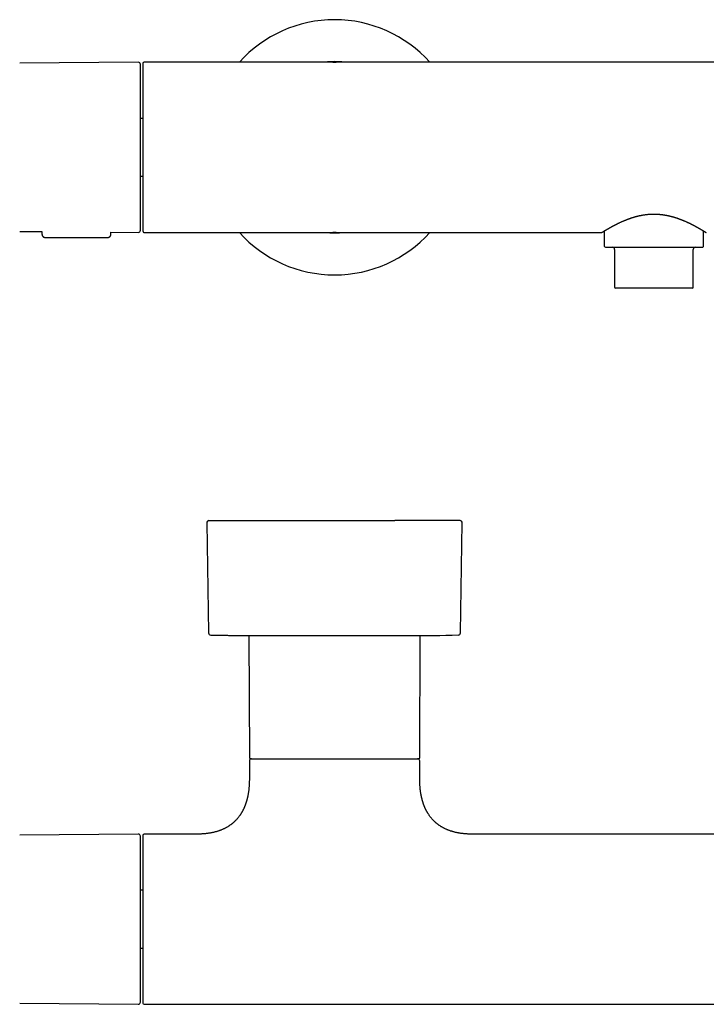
# Model space of a CAD drawing. Header units: millimetres. Extents: x 8 to 734, y 12 to 350.
# Tile 2 of 8: x 181 to 342, y 118 to 350. Entities that reach past the tile are written whole.
import ezdxf

# ---------------------------------------------------------------- set-up
doc = ezdxf.new("R2010")
doc.units = ezdxf.units.MM

msp = doc.modelspace()

# ---------------------------------------------------------------- linework, layer by layer
at = {"color": 7, "linetype": 'Continuous', "lineweight": 30}
for p, q in [((208.73, 339.56), (180.91, 339.32)), ((209.84, 339.27), (209.84, 299.87)), ((254.41, 339.57), (210.14, 339.57)), ((254.42, 339.57), (254.41, 339.57)), ((254.43, 339.57), (254.84, 339.57)), ((254.84, 339.57), (255.25, 339.57)), ((255.27, 339.57), (255.25, 339.57)), ((404.41, 339.57), (255.27, 339.57)), ((209.84, 326.36), (209.24, 326.36)), ((209.24, 312.78), (209.84, 312.78)), ((180.91, 299.81), (186.14, 299.77)), ((186.14, 299.77), (186.14, 299.16)), ((202.34, 299.16), (202.34, 299.63)), ((202.34, 299.63), (208.73, 299.57)), ((209.84, 299.87), (209.84, 299.87)), ((210.14, 299.57), (210.24, 299.57)), ((210.24, 299.57), (210.23, 299.57)), ((210.24, 299.57), (254.4, 299.57)), ((254.4, 299.57), (254.42, 299.57)), ((254.84, 299.57), (254.43, 299.57)), ((255.25, 299.57), (254.84, 299.57)), ((255.25, 299.57), (255.27, 299.57)), ((255.27, 299.57), (317.54, 299.57)), ((317.54, 299.57), (317.54, 299.57)), ((317.54, 299.57), (317.54, 299.57)), ((317.7, 299.61), (317.7, 299.62)), ((318.19, 299.92), (318.19, 296.37)), ((341.49, 296.37), (341.49, 299.92)), ((186.94, 298.37), (201.54, 298.37)), ((320.59, 295.57), (320.59, 286.67)), ((339.09, 286.67), (339.09, 295.57)), ((329.84, 286.47), (320.79, 286.47)), ((338.89, 286.47), (329.84, 286.47)), ((224.85, 231.32), (225.28, 205.45)), ((284.4, 205.45), (284.83, 231.32)), ((234.71, 204.83), (234.84, 176.17)), ((234.71, 204.83), (274.97, 204.83)), ((274.84, 176.17), (274.97, 204.83)), ((234.84, 175.37), (234.84, 171.17)), ((274.84, 171.17), (274.84, 175.37)), ((208.73, 158.17), (180.91, 157.93)), ((209.84, 157.87), (209.84, 118.47)), ((222.59, 158.17), (210.14, 158.17)), ((372.59, 158.17), (287.09, 158.17)), ((209.84, 144.96), (209.24, 144.96)), ((209.24, 131.39), (209.84, 131.39)), ((180.91, 118.42), (208.73, 118.18)), ((210.14, 118.17), (449.54, 118.17))]:
    msp.add_line(p, q, dxfattribs=at)
for centre, radius, start, end in [((254.84, 319.57), 29.99, 41.8253, 138.1747), ((208.74, 339.06), 0.5, 0, 90.5), ((210.14, 339.27), 0.3, 90, 180), ((254.84, 319.57), 20.13, 83.5764, 96.4236), ((208.74, 300.07), 0.5, 269.5, 0), ((254.84, 319.57), 29.99, 221.8253, 270), ((254.84, 319.57), 20.13, 263.5764, 270), ((254.84, 319.57), 29.99, 270, 318.1747), ((254.84, 319.57), 20.13, 270, 276.4236), ((318.49, 296.37), 0.3, 180, 270), ((341.19, 296.37), 0.3, 302.5664, 0), ((320.09, 295.57), 0.5, 0, 90), ((339.59, 295.57), 0.5, 90, 180), ((341.19, 296.37), 0.3, 270, 292.4685), ((341.18, 296.38), 0.311, 292.626, 302.3693), ((320.79, 286.67), 0.2, 180, 270), ((338.89, 286.67), 0.2, 270, 0), ((225.35, 231.33), 0.5, 90, 180.9548), ((284.33, 231.33), 0.5, 359.0452, 90), ((225.78, 205.46), 0.5, 180.956, 268.6682), ((237.39, 704.83), 500, 269.6302, 270), ((272.29, 704.83), 500, 270, 271.3319), ((283.9, 205.46), 0.5, 271.3318, 359.044), ((235.14, 176.17), 0.3, 180.25, 270), ((235.34, 175.37), 0.5, 90, 180), ((274.34, 175.37), 0.5, 0, 90), ((274.54, 176.17), 0.3, 270, 359.75), ((208.74, 157.67), 0.5, 0, 90.5), ((210.14, 157.87), 0.3, 90, 180), ((208.74, 118.68), 0.5, 269.5, 0), ((210.14, 118.47), 0.3, 180, 270)]:
    msp.add_arc(centre, radius, start, end, dxfattribs=at)
for points, knots in [([(209.24, 319.57), (209.24, 319.72), (209.24, 320.02), (209.24, 320.46), (209.24, 320.91), (209.24, 321.35), (209.24, 321.75), (209.24, 322.09), (209.24, 322.38), (209.24, 322.67), (209.24, 322.96), (209.24, 323.26), (209.24, 323.61), (209.24, 324.02), (209.24, 324.47), (209.24, 324.92), (209.24, 325.28), (209.24, 325.56), (209.24, 325.76), (209.24, 325.96), (209.24, 326.16), (209.24, 326.35), (209.24, 326.55), (209.24, 326.82), (209.24, 327.15), (209.24, 327.56), (209.24, 327.96), (209.24, 328.35), (209.24, 328.7), (209.24, 329), (209.24, 329.25), (209.24, 329.5), (209.24, 329.75), (209.24, 329.99), (209.24, 330.28), (209.24, 330.61), (209.24, 330.98), (209.24, 331.34), (209.24, 331.7), (209.24, 332.04), (209.24, 332.38), (209.24, 332.71), (209.24, 333.04), (209.24, 333.36), (209.24, 333.67), (209.24, 333.98), (209.24, 334.28), (209.24, 334.57), (209.24, 334.82), (209.24, 335.03), (209.24, 335.21), (209.24, 335.38), (209.24, 335.55), (209.24, 335.72), (209.24, 335.91), (209.24, 336.12), (209.24, 336.35), (209.24, 336.57), (209.24, 336.78), (209.24, 336.95), (209.24, 337.08), (209.24, 337.18), (209.24, 337.27), (209.24, 337.36), (209.24, 337.44), (209.24, 337.53), (209.24, 337.61), (209.24, 337.73), (209.24, 337.87), (209.24, 338.02), (209.24, 338.17), (209.24, 338.31), (209.24, 338.42), (209.24, 338.51), (209.24, 338.58), (209.24, 338.65), (209.24, 338.71), (209.24, 338.76), (209.24, 338.82), (209.24, 338.88), (209.24, 338.94), (209.24, 338.98), (209.24, 339.02), (209.24, 339.04), (209.24, 339.06), (209.24, 339.06), (209.24, 339.06)], [0, 0, 0, 0, 0.014637, 0.029252, 0.043852, 0.058445, 0.073039, 0.082598, 0.092164, 0.101737, 0.11132, 0.121178, 0.131336, 0.146553, 0.161753, 0.176944, 0.192135, 0.198958, 0.205784, 0.212613, 0.219447, 0.226285, 0.233129, 0.23998, 0.254418, 0.268831, 0.283227, 0.297613, 0.311997, 0.321417, 0.330841, 0.340271, 0.34971, 0.359159, 0.36862, 0.383368, 0.398088, 0.41279, 0.427482, 0.44217, 0.456602, 0.471045, 0.485509, 0.5, 0.514747, 0.529468, 0.54417, 0.558861, 0.57355, 0.58317, 0.592794, 0.602425, 0.612065, 0.621716, 0.63138, 0.645818, 0.660232, 0.674628, 0.689014, 0.703397, 0.710462, 0.717529, 0.724598, 0.731672, 0.73875, 0.745834, 0.752924, 0.760021, 0.77554, 0.791032, 0.806507, 0.821974, 0.837442, 0.847575, 0.857715, 0.867865, 0.878027, 0.887931, 0.897512, 0.912158, 0.926789, 0.941414, 0.95604, 0.970674, 0.985325, 1, 1, 1, 1]), ([(209.24, 300.07), (209.24, 300.07), (209.24, 300.07), (209.24, 300.09), (209.24, 300.12), (209.24, 300.15), (209.24, 300.19), (209.24, 300.23), (209.24, 300.27), (209.24, 300.32), (209.24, 300.37), (209.24, 300.42), (209.24, 300.49), (209.24, 300.58), (209.24, 300.7), (209.24, 300.82), (209.24, 300.93), (209.24, 301.02), (209.24, 301.08), (209.24, 301.15), (209.24, 301.22), (209.24, 301.29), (209.24, 301.36), (209.24, 301.47), (209.24, 301.61), (209.24, 301.78), (209.24, 301.97), (209.24, 302.16), (209.24, 302.34), (209.24, 302.5), (209.24, 302.64), (209.24, 302.79), (209.24, 302.94), (209.24, 303.09), (209.24, 303.28), (209.24, 303.5), (209.24, 303.76), (209.24, 304.03), (209.24, 304.3), (209.24, 304.58), (209.24, 304.87), (209.24, 305.17), (209.24, 305.47), (209.24, 305.78), (209.24, 306.1), (209.24, 306.43), (209.24, 306.77), (209.24, 307.11), (209.24, 307.42), (209.24, 307.69), (209.24, 307.93), (209.24, 308.17), (209.24, 308.41), (209.24, 308.65), (209.24, 308.94), (209.24, 309.27), (209.24, 309.65), (209.24, 310.03), (209.24, 310.42), (209.24, 310.74), (209.24, 311), (209.24, 311.2), (209.24, 311.39), (209.24, 311.59), (209.24, 311.79), (209.24, 311.99), (209.24, 312.19), (209.24, 312.47), (209.24, 312.83), (209.24, 313.28), (209.24, 313.73), (209.24, 314.19), (209.24, 314.59), (209.24, 314.94), (209.24, 315.25), (209.24, 315.55), (209.24, 315.85), (209.24, 316.15), (209.24, 316.49), (209.24, 316.89), (209.24, 317.33), (209.24, 317.78), (209.24, 318.22), (209.24, 318.67), (209.24, 319.12), (209.24, 319.42), (209.24, 319.57)], [0, 0, 0, 0, 0.0146354, 0.0292489, 0.0438481, 0.0584408, 0.0730348, 0.0825948, 0.0921608, 0.1017349, 0.1113194, 0.1211781, 0.1313365, 0.1465531, 0.1617526, 0.1769437, 0.1921351, 0.1989583, 0.2057841, 0.2126133, 0.2194466, 0.226285, 0.2331291, 0.2399797, 0.2544178, 0.2688312, 0.2832272, 0.2976132, 0.3119966, 0.3214166, 0.3308408, 0.3402712, 0.3497098, 0.3591589, 0.3686204, 0.3833675, 0.3980882, 0.4127903, 0.4274818, 0.4421705, 0.4566018, 0.4710455, 0.4855091, 0.5, 0.5147471, 0.5294678, 0.5441699, 0.5588614, 0.5735501, 0.58317, 0.5927944, 0.6024254, 0.6120653, 0.6217162, 0.6313803, 0.6458184, 0.6602318, 0.6746278, 0.6890138, 0.7033972, 0.7104619, 0.7175287, 0.7245984, 0.7316719, 0.73875, 0.7458337, 0.7529238, 0.7600212, 0.7755397, 0.7910319, 0.8065069, 0.8219738, 0.837442, 0.8475752, 0.8577154, 0.8678653, 0.8780273, 0.8879317, 0.8975135, 0.9121611, 0.9267935, 0.9414185, 0.9560439, 0.9706774, 0.9853269, 1, 1, 1, 1]), ([(317.71, 299.62), (317.71, 299.62), (317.72, 299.63), (317.74, 299.64), (317.76, 299.65), (317.78, 299.66), (317.81, 299.68), (317.83, 299.7), (317.86, 299.71), (317.89, 299.73), (317.92, 299.75), (317.95, 299.77), (317.98, 299.79), (318.02, 299.81), (318.05, 299.83), (318.09, 299.85), (318.12, 299.87), (318.15, 299.89), (318.17, 299.91), (318.2, 299.92), (318.22, 299.93), (318.23, 299.94), (318.26, 299.96), (318.29, 299.98), (318.33, 300), (318.37, 300.03), (318.42, 300.06), (318.47, 300.09), (318.53, 300.12), (318.6, 300.16), (318.67, 300.2), (318.75, 300.25), (318.82, 300.29), (318.88, 300.33), (318.93, 300.36), (318.97, 300.38), (319.01, 300.41), (319.05, 300.43), (319.09, 300.45), (319.12, 300.47), (319.15, 300.49), (319.18, 300.5), (319.2, 300.52), (319.22, 300.52), (319.23, 300.53), (319.24, 300.54), (319.25, 300.54), (319.26, 300.55), (319.28, 300.56), (319.3, 300.57), (319.33, 300.59), (319.37, 300.61), (319.41, 300.63), (319.45, 300.66), (319.5, 300.68), (319.55, 300.71), (319.6, 300.74), (319.65, 300.77), (319.71, 300.8), (319.77, 300.83), (319.82, 300.86), (319.89, 300.9), (319.98, 300.95), (320.07, 301), (320.17, 301.05), (320.26, 301.1), (320.34, 301.15), (320.43, 301.19), (320.51, 301.23), (320.6, 301.28), (320.69, 301.32), (320.76, 301.36), (320.82, 301.39), (320.86, 301.42), (320.91, 301.44), (320.95, 301.46), (320.98, 301.48), (321.02, 301.49), (321.04, 301.51), (321.06, 301.52), (321.08, 301.52), (321.09, 301.53), (321.1, 301.54), (321.12, 301.54), (321.14, 301.56), (321.18, 301.57), (321.22, 301.6), (321.27, 301.62), (321.33, 301.65), (321.41, 301.69), (321.5, 301.73), (321.66, 301.81), (321.85, 301.9), (322.08, 302), (322.3, 302.1), (322.52, 302.2), (322.73, 302.29), (322.89, 302.36), (323, 302.4), (323.05, 302.42), (323.09, 302.44), (323.13, 302.46), (323.17, 302.47), (323.19, 302.48), (323.21, 302.49), (323.23, 302.5), (323.25, 302.5), (323.27, 302.51), (323.3, 302.52), (323.33, 302.54), (323.37, 302.55), (323.44, 302.58), (323.53, 302.61), (323.64, 302.66), (323.77, 302.71), (323.9, 302.75), (324.03, 302.8), (324.16, 302.85), (324.3, 302.89), (324.44, 302.94), (324.6, 303), (324.76, 303.05), (324.92, 303.1), (325.1, 303.15), (325.27, 303.2), (325.45, 303.26), (325.64, 303.31), (325.85, 303.36), (326.05, 303.41), (326.26, 303.46), (326.48, 303.51), (326.71, 303.56), (326.94, 303.6), (327.18, 303.65), (327.43, 303.69), (327.69, 303.73), (327.95, 303.76), (328.21, 303.79), (328.47, 303.82), (328.73, 303.84), (329, 303.86), (329.27, 303.87), (329.55, 303.88), (329.74, 303.88), (329.84, 303.88)], [0, 0, 0, 0, 0.012815, 0.025151, 0.037008, 0.048385, 0.059281, 0.069698, 0.07908, 0.088035, 0.096563, 0.104665, 0.11234, 0.120968, 0.128985, 0.13639, 0.143184, 0.149366, 0.153794, 0.157844, 0.161518, 0.164813, 0.168025, 0.174186, 0.180892, 0.188144, 0.19594, 0.204282, 0.213169, 0.222602, 0.232579, 0.243101, 0.254167, 0.260455, 0.266328, 0.271764, 0.276763, 0.281325, 0.285449, 0.289137, 0.292943, 0.296134, 0.298712, 0.300677, 0.301597, 0.302385, 0.303423, 0.304745, 0.306344, 0.309144, 0.312436, 0.316219, 0.320494, 0.325259, 0.330515, 0.335411, 0.340667, 0.346284, 0.352024, 0.357637, 0.363123, 0.368483, 0.37798, 0.387052, 0.395698, 0.40371, 0.41132, 0.418527, 0.425681, 0.433037, 0.440595, 0.448356, 0.451835, 0.455354, 0.458911, 0.462405, 0.465458, 0.468032, 0.47013, 0.471633, 0.472736, 0.473526, 0.474545, 0.475885, 0.477547, 0.480381, 0.483833, 0.487901, 0.492419, 0.496987, 0.506061, 0.515268, 0.532039, 0.549234, 0.56466, 0.579744, 0.594484, 0.608878, 0.612435, 0.615769, 0.618723, 0.621296, 0.623488, 0.625272, 0.626688, 0.627738, 0.62855, 0.630018, 0.631898, 0.634189, 0.636883, 0.639778, 0.646673, 0.654166, 0.662258, 0.670947, 0.678579, 0.686618, 0.695065, 0.703918, 0.713178, 0.722883, 0.733079, 0.742855, 0.753042, 0.763639, 0.774648, 0.786066, 0.797893, 0.809565, 0.821609, 0.834026, 0.846815, 0.859975, 0.873507, 0.887412, 0.901689, 0.914827, 0.928267, 0.94201, 0.956056, 0.970404, 0.985053, 1, 1, 1, 1]), ([(329.84, 303.88), (329.92, 303.88), (330.07, 303.88), (330.3, 303.87), (330.52, 303.86), (330.74, 303.85), (330.94, 303.84), (331.14, 303.82), (331.34, 303.81), (331.53, 303.78), (331.72, 303.76), (331.91, 303.74), (332.08, 303.71), (332.24, 303.69), (332.39, 303.66), (332.54, 303.64), (332.67, 303.62), (332.8, 303.59), (332.92, 303.57), (333.03, 303.55), (333.12, 303.53), (333.21, 303.51), (333.29, 303.49), (333.36, 303.47), (333.43, 303.46), (333.5, 303.44), (333.57, 303.42), (333.64, 303.41), (333.72, 303.39), (333.81, 303.37), (333.89, 303.34), (334, 303.32), (334.13, 303.28), (334.27, 303.24), (334.43, 303.2), (334.59, 303.15), (334.75, 303.1), (334.91, 303.05), (335.05, 303.01), (335.19, 302.96), (335.33, 302.91), (335.46, 302.87), (335.6, 302.82), (335.74, 302.77), (335.86, 302.72), (335.98, 302.68), (336.08, 302.64), (336.15, 302.62), (336.2, 302.59), (336.25, 302.57), (336.3, 302.56), (336.34, 302.54), (336.37, 302.53), (336.39, 302.52), (336.41, 302.51), (336.42, 302.51), (336.44, 302.5), (336.46, 302.49), (336.48, 302.48), (336.51, 302.47), (336.55, 302.46), (336.6, 302.44), (336.65, 302.42), (336.75, 302.37), (336.9, 302.31), (337.1, 302.23), (337.31, 302.13), (337.53, 302.03), (337.75, 301.93), (337.96, 301.84), (338.15, 301.75), (338.29, 301.68), (338.39, 301.63), (338.44, 301.6), (338.49, 301.58), (338.53, 301.56), (338.57, 301.54), (338.59, 301.53), (338.62, 301.52), (338.63, 301.51), (338.65, 301.5), (338.66, 301.5), (338.67, 301.49), (338.69, 301.48), (338.71, 301.47), (338.74, 301.46), (338.77, 301.44), (338.8, 301.42), (338.87, 301.39), (338.98, 301.33), (339.1, 301.27), (339.19, 301.22), (339.25, 301.19), (339.31, 301.16), (339.38, 301.12), (339.45, 301.09), (339.52, 301.05), (339.59, 301.01), (339.67, 300.96), (339.74, 300.93), (339.81, 300.89), (339.86, 300.86), (339.92, 300.83), (339.98, 300.8), (340.03, 300.77), (340.09, 300.73), (340.14, 300.7), (340.19, 300.68), (340.23, 300.65), (340.27, 300.64), (340.3, 300.62), (340.33, 300.6), (340.35, 300.58), (340.38, 300.57), (340.4, 300.56), (340.42, 300.55), (340.43, 300.54), (340.44, 300.53), (340.45, 300.53), (340.46, 300.52), (340.47, 300.52), (340.49, 300.51), (340.5, 300.5), (340.53, 300.49), (340.55, 300.47), (340.58, 300.45), (340.62, 300.43), (340.65, 300.42), (340.7, 300.39), (340.77, 300.35), (340.85, 300.3), (340.92, 300.26), (340.99, 300.21), (341.06, 300.18), (341.12, 300.14), (341.18, 300.1), (341.24, 300.07), (341.29, 300.03), (341.35, 300), (341.41, 299.96), (341.46, 299.94), (341.5, 299.91), (341.54, 299.88), (341.58, 299.86), (341.62, 299.83), (341.66, 299.81), (341.7, 299.79), (341.74, 299.76), (341.78, 299.74), (341.81, 299.72), (341.85, 299.7), (341.88, 299.68), (341.91, 299.66), (341.93, 299.64), (341.95, 299.63), (341.96, 299.63), (341.96, 299.62)], [0, 0, 0, 0, 0.012354, 0.024329, 0.035923, 0.047137, 0.057969, 0.068419, 0.078487, 0.089122, 0.099296, 0.109008, 0.118259, 0.127049, 0.135359, 0.14321, 0.150601, 0.157531, 0.164001, 0.170011, 0.175255, 0.180089, 0.184513, 0.188526, 0.192129, 0.196132, 0.20002, 0.204196, 0.20866, 0.213413, 0.218454, 0.223785, 0.231732, 0.240246, 0.249328, 0.258977, 0.269194, 0.277621, 0.286397, 0.295112, 0.303449, 0.311409, 0.320531, 0.3291, 0.337115, 0.344576, 0.351484, 0.355117, 0.358576, 0.361861, 0.364907, 0.367494, 0.369601, 0.371229, 0.372034, 0.372801, 0.37385, 0.375191, 0.376823, 0.378746, 0.381387, 0.384432, 0.387882, 0.391549, 0.404767, 0.418177, 0.433648, 0.449365, 0.465204, 0.481061, 0.49503, 0.509013, 0.513411, 0.517731, 0.521613, 0.525011, 0.527927, 0.529967, 0.531678, 0.533061, 0.534115, 0.534923, 0.535969, 0.537333, 0.539201, 0.541454, 0.544014, 0.546622, 0.549259, 0.561371, 0.574044, 0.579271, 0.584587, 0.590063, 0.595934, 0.602222, 0.608801, 0.615782, 0.623164, 0.630947, 0.636109, 0.641433, 0.64692, 0.652569, 0.658381, 0.664286, 0.669895, 0.675148, 0.679025, 0.682683, 0.686121, 0.689339, 0.692337, 0.695115, 0.697638, 0.699713, 0.701165, 0.702233, 0.702998, 0.703906, 0.705023, 0.706803, 0.708943, 0.711443, 0.714521, 0.718012, 0.72191, 0.72592, 0.729878, 0.74045, 0.75063, 0.760415, 0.769807, 0.778806, 0.787474, 0.795961, 0.804922, 0.814357, 0.824266, 0.834649, 0.842338, 0.850269, 0.858441, 0.866853, 0.875573, 0.884566, 0.893987, 0.903837, 0.914115, 0.925045, 0.936421, 0.948243, 0.960513, 0.97323, 0.986393, 1, 1, 1, 1]), ([(186.14, 299.16), (186.14, 299.14), (186.14, 299.11), (186.15, 299.07), (186.15, 299.03), (186.16, 299.01), (186.17, 298.98), (186.18, 298.94), (186.19, 298.9), (186.2, 298.86), (186.22, 298.82), (186.25, 298.77), (186.28, 298.72), (186.31, 298.68), (186.34, 298.64), (186.37, 298.61), (186.41, 298.57), (186.44, 298.55), (186.48, 298.52), (186.52, 298.48), (186.58, 298.45), (186.64, 298.43), (186.71, 298.4), (186.78, 298.38), (186.86, 298.37), (186.92, 298.37), (186.94, 298.37)], [0, 0, 0, 0, 0.0391868, 0.0755072, 0.1029741, 0.1251851, 0.1448713, 0.176851, 0.2072738, 0.2417322, 0.2828958, 0.3288672, 0.3745183, 0.4194715, 0.4563104, 0.4925106, 0.5280118, 0.5631037, 0.6021123, 0.6462412, 0.6952795, 0.7489263, 0.8067801, 0.8683325, 0.9329726, 1, 1, 1, 1]), ([(201.54, 298.37), (201.56, 298.37), (201.62, 298.37), (201.7, 298.38), (201.77, 298.4), (201.84, 298.43), (201.9, 298.45), (201.95, 298.48), (202, 298.52), (202.04, 298.55), (202.07, 298.57), (202.11, 298.61), (202.14, 298.64), (202.17, 298.68), (202.2, 298.72), (202.23, 298.77), (202.25, 298.82), (202.28, 298.86), (202.29, 298.9), (202.3, 298.94), (202.31, 298.97), (202.32, 299), (202.32, 299.03), (202.33, 299.06), (202.33, 299.09), (202.33, 299.12), (202.33, 299.15), (202.33, 299.16)], [0, 0, 0, 0, 0.067027, 0.131667, 0.193219, 0.251072, 0.304719, 0.353757, 0.397885, 0.436894, 0.471985, 0.507486, 0.543686, 0.580525, 0.625478, 0.671129, 0.7171, 0.758263, 0.792722, 0.818986, 0.844569, 0.876314, 0.893697, 0.913643, 0.938999, 0.969694, 1, 1, 1, 1]), ([(209.84, 299.87), (209.84, 299.86), (209.84, 299.84), (209.85, 299.81), (209.85, 299.78), (209.86, 299.75), (209.88, 299.72), (209.89, 299.7), (209.91, 299.68), (209.92, 299.67), (209.92, 299.66), (209.93, 299.65), (209.95, 299.63), (209.98, 299.61), (210.02, 299.59), (210.05, 299.58), (210.08, 299.57), (210.11, 299.57), (210.12, 299.57), (210.13, 299.57), (210.14, 299.57), (210.14, 299.57)], [0, 0, 0, 0, 0.052851, 0.107494, 0.164474, 0.224273, 0.287315, 0.353965, 0.38172, 0.41012, 0.439183, 0.468922, 0.499221, 0.594488, 0.709612, 0.782854, 0.862396, 0.937616, 0.958129, 0.978978, 1, 1, 1, 1]), ([(317.54, 299.57), (317.55, 299.57), (317.56, 299.57), (317.58, 299.57), (317.59, 299.57), (317.59, 299.57), (317.6, 299.58), (317.62, 299.58), (317.63, 299.58), (317.65, 299.59), (317.67, 299.6), (317.69, 299.61), (317.71, 299.62), (317.71, 299.62)], [0, 0, 0, 0, 0.059417, 0.099452, 0.110094, 0.122887, 0.15778, 0.227194, 0.324484, 0.450195, 0.604458, 0.78747, 1, 1, 1, 1]), ([(317.54, 299.57), (317.55, 299.57), (317.58, 299.57), (317.61, 299.58), (317.65, 299.59), (317.66, 299.59), (317.67, 299.6)], [0, 0, 0, 0, 0.292912, 0.5709905, 0.8333416, 1, 1, 1, 1]), ([(341.96, 299.63), (341.97, 299.62), (341.98, 299.61), (342.01, 299.6), (342.03, 299.59), (342.05, 299.58), (342.08, 299.58), (342.1, 299.57), (342.12, 299.57), (342.13, 299.57), (342.13, 299.57)], [0, 0, 0, 0, 0.183925, 0.350227, 0.500314, 0.634215, 0.751809, 0.875752, 0.974162, 1, 1, 1, 1]), ([(341.97, 299.62), (341.98, 299.62), (341.98, 299.61), (341.98, 299.61), (341.98, 299.61)], [0, 0, 0, 0, 0.400487, 1, 1, 1, 1]), ([(318.49, 296.07), (318.49, 296.07), (318.49, 296.07), (318.51, 296.07), (318.53, 296.07), (318.55, 296.07), (318.58, 296.07), (318.6, 296.07), (318.63, 296.07), (318.65, 296.07), (318.68, 296.07), (318.72, 296.07), (318.78, 296.07), (318.86, 296.07), (318.95, 296.07), (319.05, 296.07), (319.16, 296.07), (319.28, 296.07), (319.41, 296.07), (319.55, 296.07), (319.69, 296.07), (319.85, 296.07), (320.02, 296.07), (320.19, 296.07), (320.37, 296.07), (320.56, 296.07), (320.76, 296.07), (320.96, 296.07), (321.17, 296.07), (321.36, 296.07), (321.53, 296.07), (321.67, 296.07), (321.82, 296.07), (321.97, 296.07), (322.14, 296.07), (322.35, 296.07), (322.6, 296.07), (322.85, 296.07), (323.1, 296.07), (323.36, 296.07), (323.63, 296.07), (323.9, 296.07), (324.19, 296.07), (324.49, 296.07), (324.82, 296.07), (325.09, 296.07), (325.31, 296.07), (325.47, 296.07), (325.63, 296.07), (325.79, 296.07), (325.99, 296.07), (326.23, 296.07), (326.51, 296.07), (326.78, 296.07), (327.06, 296.07), (327.34, 296.07), (327.63, 296.07), (327.91, 296.07), (328.22, 296.07), (328.54, 296.07), (328.87, 296.07), (329.21, 296.07), (329.55, 296.07), (329.89, 296.07), (330.23, 296.07), (330.55, 296.07), (330.86, 296.07), (331.15, 296.07), (331.45, 296.07), (331.74, 296.07), (332.03, 296.07), (332.32, 296.07), (332.61, 296.07), (332.91, 296.07), (333.21, 296.07), (333.52, 296.07), (333.82, 296.07), (334.08, 296.07), (334.28, 296.07), (334.44, 296.07), (334.59, 296.07), (334.75, 296.07), (334.9, 296.07), (335.09, 296.07), (335.33, 296.07), (335.6, 296.07), (335.87, 296.07), (336.13, 296.07), (336.39, 296.07), (336.64, 296.07), (336.89, 296.07), (337.12, 296.07), (337.33, 296.07), (337.52, 296.07), (337.7, 296.07), (337.88, 296.07), (338.06, 296.07), (338.23, 296.07), (338.4, 296.07), (338.58, 296.07), (338.77, 296.07), (338.98, 296.07), (339.17, 296.07), (339.36, 296.07), (339.54, 296.07), (339.71, 296.07), (339.87, 296.07), (340.03, 296.07), (340.17, 296.07), (340.31, 296.07), (340.43, 296.07), (340.55, 296.07), (340.66, 296.07), (340.76, 296.07), (340.84, 296.07), (340.92, 296.07), (340.98, 296.07), (341.03, 296.07), (341.07, 296.07), (341.09, 296.07), (341.11, 296.07), (341.13, 296.07), (341.15, 296.07), (341.16, 296.07), (341.18, 296.07), (341.19, 296.07), (341.19, 296.07), (341.19, 296.07)], [0, 0, 0, 0, 0.008891, 0.017764, 0.026627, 0.035487, 0.040129, 0.044773, 0.04942, 0.054071, 0.058727, 0.063388, 0.072786, 0.082164, 0.091531, 0.100895, 0.110264, 0.119647, 0.129051, 0.138586, 0.148101, 0.157604, 0.167104, 0.176609, 0.186129, 0.195671, 0.204947, 0.214205, 0.223451, 0.232694, 0.238505, 0.244321, 0.250142, 0.255971, 0.261809, 0.270824, 0.279821, 0.288808, 0.297791, 0.30678, 0.315779, 0.324798, 0.333631, 0.343938, 0.354232, 0.364524, 0.369378, 0.374236, 0.379098, 0.383966, 0.38884, 0.396985, 0.405116, 0.413237, 0.421353, 0.42947, 0.437594, 0.445729, 0.453881, 0.463392, 0.472884, 0.482364, 0.491841, 0.501324, 0.51082, 0.520339, 0.528663, 0.536971, 0.545268, 0.553561, 0.561855, 0.570155, 0.578467, 0.586798, 0.595919, 0.605023, 0.614116, 0.623206, 0.627969, 0.632734, 0.637503, 0.642276, 0.647054, 0.651839, 0.660638, 0.669421, 0.678195, 0.686966, 0.695742, 0.704528, 0.713331, 0.722318, 0.72939, 0.736454, 0.743514, 0.750573, 0.757635, 0.764702, 0.771779, 0.77887, 0.788335, 0.797781, 0.807216, 0.816647, 0.826084, 0.835535, 0.845008, 0.854543, 0.864057, 0.87356, 0.88306, 0.892566, 0.902085, 0.911627, 0.920837, 0.930028, 0.939208, 0.948384, 0.953193, 0.958003, 0.962817, 0.967636, 0.97246, 0.977291, 0.986363, 0.995417, 1, 1, 1, 1]), ([(225.35, 231.83), (225.35, 231.83), (225.35, 231.83), (225.36, 231.83), (225.38, 231.83), (225.41, 231.83), (225.44, 231.83), (225.47, 231.83), (225.49, 231.83), (225.51, 231.83), (225.53, 231.83), (225.55, 231.83), (225.59, 231.83), (225.65, 231.83), (225.74, 231.83), (225.84, 231.83), (225.96, 231.83), (226.09, 231.83), (226.21, 231.83), (226.33, 231.83), (226.43, 231.83), (226.54, 231.83), (226.66, 231.83), (226.78, 231.83), (226.9, 231.83), (227.04, 231.83), (227.21, 231.83), (227.4, 231.83), (227.6, 231.83), (227.8, 231.83), (228.02, 231.83), (228.24, 231.83), (228.47, 231.83), (228.71, 231.83), (228.96, 231.83), (229.23, 231.83), (229.52, 231.83), (229.81, 231.83), (230.11, 231.83), (230.42, 231.83), (230.71, 231.83), (230.97, 231.83), (231.19, 231.83), (231.42, 231.83), (231.65, 231.83), (231.89, 231.83), (232.14, 231.83), (232.44, 231.83), (232.77, 231.83), (233.15, 231.83), (233.54, 231.83), (233.93, 231.83), (234.29, 231.83), (234.63, 231.83), (234.93, 231.83), (235.18, 231.83), (235.36, 231.83), (235.48, 231.83), (235.61, 231.83), (235.73, 231.83), (235.85, 231.83), (236.08, 231.83), (236.41, 231.83), (236.85, 231.83), (237.29, 231.83), (237.74, 231.83), (238.2, 231.83), (238.61, 231.83), (238.97, 231.83), (239.29, 231.83), (239.61, 231.83), (239.93, 231.83), (240.26, 231.83), (240.58, 231.83), (240.97, 231.83), (241.42, 231.83), (241.93, 231.83), (242.44, 231.83), (242.96, 231.83), (243.48, 231.83), (243.99, 231.83), (244.5, 231.83), (245.01, 231.83), (245.51, 231.83), (246.02, 231.83), (246.55, 231.83), (247.08, 231.83), (247.63, 231.83), (248.19, 231.83), (248.74, 231.83), (249.3, 231.83), (249.79, 231.83), (250.23, 231.83), (250.61, 231.83), (250.99, 231.83), (251.37, 231.83), (251.75, 231.83), (252.13, 231.83), (252.57, 231.83), (253.07, 231.83), (253.62, 231.83), (254.18, 231.83), (254.73, 231.83), (255.29, 231.83), (255.82, 231.83), (256.33, 231.83), (256.82, 231.83), (257.21, 231.83), (257.5, 231.83), (257.69, 231.83), (257.88, 231.83), (258.08, 231.83), (258.27, 231.83), (258.59, 231.83), (259.05, 231.83), (259.64, 231.83), (260.23, 231.83), (260.82, 231.83), (261.4, 231.83), (261.92, 231.83), (262.37, 231.83), (262.76, 231.83), (263.15, 231.83), (263.53, 231.83), (263.91, 231.83), (264.29, 231.83), (264.69, 231.83), (265.15, 231.83), (265.64, 231.83), (266.14, 231.83), (266.63, 231.83), (267.11, 231.83), (267.58, 231.83), (268.05, 231.83), (268.52, 231.83), (268.82, 231.83), (268.98, 231.83)], [0, 0, 0, 0, 0.007376, 0.016468, 0.024471, 0.032478, 0.040491, 0.043642, 0.046793, 0.049947, 0.053102, 0.056259, 0.059417, 0.06923, 0.079027, 0.088813, 0.098592, 0.108369, 0.118147, 0.124735, 0.131326, 0.137923, 0.144525, 0.151135, 0.157482, 0.163711, 0.172423, 0.181127, 0.189827, 0.198524, 0.207221, 0.215767, 0.224319, 0.23288, 0.241453, 0.250706, 0.259948, 0.26918, 0.278406, 0.28763, 0.296855, 0.303071, 0.309289, 0.315512, 0.321739, 0.327973, 0.334474, 0.341079, 0.350315, 0.359541, 0.368762, 0.37798, 0.387199, 0.393962, 0.400728, 0.4075, 0.410162, 0.412825, 0.415489, 0.418154, 0.420821, 0.423489, 0.432618, 0.441733, 0.450837, 0.459934, 0.469027, 0.478119, 0.484244, 0.49037, 0.4965, 0.502633, 0.508772, 0.514917, 0.521069, 0.530393, 0.539703, 0.549001, 0.558291, 0.567577, 0.576862, 0.585619, 0.594381, 0.603151, 0.611932, 0.620726, 0.630051, 0.63936, 0.648659, 0.657949, 0.667235, 0.67652, 0.682774, 0.689031, 0.695291, 0.701555, 0.707825, 0.714101, 0.720385, 0.729513, 0.738629, 0.747733, 0.75683, 0.765923, 0.775015, 0.783018, 0.791025, 0.799038, 0.802189, 0.80534, 0.808494, 0.811649, 0.814806, 0.817965, 0.827777, 0.837574, 0.84736, 0.857139, 0.866916, 0.876694, 0.883282, 0.889874, 0.89647, 0.903072, 0.909682, 0.91603, 0.922259, 0.930972, 0.939676, 0.948376, 0.957073, 0.96577, 0.974316, 0.982868, 0.991428, 1, 1, 1, 1]), ([(284.33, 231.83), (284.33, 231.83), (284.33, 231.83), (284.32, 231.83), (284.3, 231.83), (284.28, 231.83), (284.24, 231.83), (284.2, 231.83), (284.16, 231.83), (284.11, 231.83), (284.06, 231.83), (283.99, 231.83), (283.93, 231.83), (283.85, 231.83), (283.77, 231.83), (283.67, 231.83), (283.55, 231.83), (283.42, 231.83), (283.29, 231.83), (283.14, 231.83), (282.97, 231.83), (282.8, 231.83), (282.61, 231.83), (282.42, 231.83), (282.21, 231.83), (282, 231.83), (281.78, 231.83), (281.56, 231.83), (281.33, 231.83), (281.09, 231.83), (280.86, 231.83), (280.64, 231.83), (280.43, 231.83), (280.22, 231.83), (280.01, 231.83), (279.79, 231.83), (279.56, 231.83), (279.33, 231.83), (279.08, 231.83), (278.8, 231.83), (278.49, 231.83), (278.17, 231.83), (277.85, 231.83), (277.57, 231.83), (277.35, 231.83), (277.19, 231.83), (277.02, 231.83), (276.86, 231.83), (276.69, 231.83), (276.52, 231.83), (276.35, 231.83), (276.11, 231.83), (275.81, 231.83), (275.44, 231.83), (275.09, 231.83), (274.76, 231.83), (274.46, 231.83), (274.16, 231.83), (273.85, 231.83), (273.55, 231.83), (273.24, 231.83), (272.9, 231.83), (272.52, 231.83), (272.09, 231.83), (271.66, 231.83), (271.22, 231.83), (270.78, 231.83), (270.33, 231.83), (269.89, 231.83), (269.44, 231.83), (269.13, 231.83), (268.98, 231.83)], [0, 0, 0, 0, 0.007341, 0.02393, 0.040534, 0.057156, 0.073802, 0.087333, 0.100847, 0.114346, 0.127833, 0.141311, 0.154782, 0.16825, 0.181717, 0.198651, 0.215593, 0.23255, 0.249526, 0.266529, 0.284567, 0.302575, 0.32056, 0.338529, 0.356488, 0.374444, 0.391377, 0.408319, 0.425276, 0.442253, 0.459255, 0.472503, 0.485735, 0.498952, 0.512158, 0.525355, 0.538546, 0.551734, 0.564922, 0.581503, 0.598092, 0.614696, 0.631318, 0.647964, 0.65594, 0.663911, 0.671876, 0.679835, 0.687791, 0.695743, 0.703691, 0.711637, 0.728279, 0.744917, 0.761556, 0.774295, 0.78704, 0.799794, 0.812559, 0.825338, 0.837613, 0.849662, 0.866513, 0.883348, 0.900173, 0.916992, 0.933812, 0.950337, 0.966874, 0.983426, 1, 1, 1, 1]), ([(225.78, 204.96), (225.96, 204.96), (226.46, 204.95), (227.29, 204.93), (228.26, 204.91), (229.21, 204.89), (230.14, 204.88), (231.05, 204.87), (231.94, 204.86), (232.79, 204.85), (233.54, 204.84), (234, 204.84), (234.19, 204.84)], [0, 0, 0, 0, 0.063262, 0.180237, 0.29549, 0.408766, 0.519759, 0.628088, 0.733282, 0.834747, 0.93173, 1, 1, 1, 1]), ([(235.14, 175.87), (235.14, 175.87), (235.14, 175.87), (235.14, 175.87), (235.15, 175.87), (235.16, 175.87), (235.17, 175.87), (235.18, 175.87), (235.21, 175.87), (235.25, 175.87), (235.3, 175.87), (235.36, 175.87), (235.42, 175.87), (235.46, 175.87), (235.5, 175.87), (235.51, 175.87), (235.53, 175.87), (235.55, 175.87), (235.56, 175.87), (235.58, 175.87), (235.62, 175.87), (235.7, 175.87), (235.82, 175.87), (235.94, 175.87), (236.05, 175.87), (236.15, 175.87), (236.21, 175.87), (236.28, 175.87), (236.35, 175.87), (236.42, 175.87), (236.49, 175.87), (236.6, 175.87), (236.74, 175.87), (236.93, 175.87), (237.12, 175.87), (237.33, 175.87), (237.48, 175.87), (237.55, 175.87)], [0, 0, 0, 0, 0.007011, 0.033032, 0.059062, 0.085107, 0.109679, 0.133611, 0.175453, 0.21726, 0.259051, 0.300844, 0.337639, 0.374461, 0.382733, 0.391007, 0.399283, 0.407561, 0.415843, 0.424127, 0.432414, 0.479694, 0.526923, 0.574127, 0.621333, 0.642535, 0.663745, 0.684966, 0.706199, 0.727448, 0.74695, 0.765707, 0.812566, 0.859399, 0.906232, 0.95309, 1, 1, 1, 1]), ([(237.55, 175.87), (237.62, 175.87), (237.75, 175.87), (237.96, 175.87), (238.17, 175.87), (238.36, 175.87), (238.5, 175.87), (238.6, 175.87), (238.71, 175.87), (238.82, 175.87), (238.93, 175.87), (239.05, 175.87), (239.23, 175.87), (239.47, 175.87), (239.78, 175.87), (240.06, 175.87), (240.31, 175.87), (240.48, 175.87), (240.58, 175.87), (240.63, 175.87), (240.68, 175.87), (240.73, 175.87), (240.78, 175.87), (240.83, 175.87), (240.97, 175.87), (241.18, 175.87), (241.49, 175.87), (241.8, 175.87), (242.12, 175.87), (242.39, 175.87), (242.63, 175.87), (242.81, 175.87), (243, 175.87), (243.19, 175.87), (243.38, 175.87), (243.59, 175.87), (243.82, 175.87), (244.09, 175.87), (244.4, 175.87), (244.7, 175.87), (245.02, 175.87), (245.36, 175.87), (245.71, 175.87), (246, 175.87), (246.2, 175.87), (246.32, 175.87), (246.44, 175.87), (246.56, 175.87), (246.72, 175.87), (246.93, 175.87), (247.19, 175.87), (247.45, 175.87), (247.72, 175.87), (247.98, 175.87), (248.25, 175.87), (248.52, 175.87), (248.81, 175.87), (249.12, 175.87), (249.46, 175.87), (249.72, 175.87), (249.92, 175.87), (250.06, 175.87), (250.19, 175.87), (250.32, 175.87), (250.45, 175.87), (250.66, 175.87), (250.93, 175.87), (251.28, 175.87), (251.62, 175.87), (251.97, 175.87), (252.32, 175.87), (252.67, 175.87), (253.01, 175.87), (253.32, 175.87), (253.6, 175.87), (253.89, 175.87), (254.18, 175.87), (254.46, 175.87), (254.75, 175.87), (255.07, 175.87), (255.41, 175.87), (255.79, 175.87), (256.16, 175.87), (256.54, 175.87), (256.91, 175.87), (257.29, 175.87), (257.66, 175.87), (258.01, 175.87), (258.36, 175.87), (258.71, 175.87), (259.05, 175.87), (259.4, 175.87), (259.77, 175.87), (260.18, 175.87), (260.62, 175.87), (261.05, 175.87), (261.48, 175.87), (261.91, 175.87), (262.32, 175.87), (262.73, 175.87), (263.13, 175.87), (263.52, 175.87), (263.9, 175.87), (264.29, 175.87), (264.69, 175.87), (265.08, 175.87), (265.47, 175.87), (265.85, 175.87), (266.23, 175.87), (266.57, 175.87), (266.89, 175.87), (267.17, 175.87), (267.44, 175.87), (267.72, 175.87), (267.99, 175.87), (268.26, 175.87), (268.53, 175.87), (268.8, 175.87), (269.07, 175.87), (269.34, 175.87), (269.59, 175.87), (269.84, 175.87), (270.07, 175.87), (270.27, 175.87), (270.45, 175.87), (270.63, 175.87), (270.81, 175.87), (270.98, 175.87), (271.15, 175.87), (271.31, 175.87), (271.48, 175.87), (271.65, 175.87), (271.82, 175.87), (271.98, 175.87), (272.13, 175.87), (272.28, 175.87), (272.43, 175.87), (272.57, 175.87), (272.72, 175.87), (272.87, 175.87), (272.98, 175.87), (273.07, 175.87), (273.12, 175.87), (273.17, 175.87), (273.22, 175.87), (273.27, 175.87), (273.34, 175.87), (273.43, 175.87), (273.52, 175.87), (273.61, 175.87), (273.7, 175.87), (273.78, 175.87), (273.86, 175.87), (273.94, 175.87), (274.01, 175.87), (274.08, 175.87), (274.15, 175.87), (274.2, 175.87), (274.23, 175.87), (274.26, 175.87), (274.28, 175.87), (274.3, 175.87), (274.32, 175.87), (274.35, 175.87), (274.39, 175.87), (274.43, 175.87), (274.46, 175.87), (274.49, 175.87), (274.51, 175.87), (274.53, 175.87), (274.54, 175.87), (274.54, 175.87), (274.54, 175.87), (274.54, 175.87)], [0, 0, 0, 0, 0.007908, 0.015809, 0.023706, 0.031604, 0.03515, 0.038698, 0.042247, 0.045798, 0.04935, 0.053232, 0.05725, 0.066617, 0.075978, 0.085338, 0.091518, 0.097703, 0.099092, 0.100481, 0.101871, 0.103261, 0.104651, 0.106042, 0.107433, 0.115506, 0.12357, 0.131627, 0.13968, 0.147735, 0.152257, 0.156782, 0.161309, 0.165839, 0.170373, 0.175185, 0.180109, 0.187003, 0.193898, 0.200795, 0.207751, 0.215025, 0.223023, 0.231023, 0.233538, 0.236053, 0.238569, 0.241086, 0.243604, 0.249035, 0.254465, 0.259893, 0.265322, 0.270752, 0.276184, 0.28162, 0.287271, 0.29394, 0.300608, 0.307276, 0.309897, 0.312518, 0.315139, 0.317761, 0.320384, 0.323008, 0.32978, 0.336547, 0.343314, 0.350081, 0.356851, 0.363626, 0.370583, 0.376094, 0.381603, 0.387111, 0.39262, 0.398131, 0.403645, 0.409163, 0.416388, 0.42361, 0.430829, 0.438049, 0.445272, 0.452501, 0.459854, 0.466626, 0.473395, 0.480164, 0.486934, 0.493708, 0.500489, 0.509245, 0.517994, 0.526742, 0.535493, 0.544251, 0.553055, 0.561371, 0.569683, 0.577996, 0.586313, 0.59464, 0.603464, 0.612282, 0.621097, 0.629916, 0.638743, 0.647527, 0.654404, 0.661278, 0.668151, 0.675026, 0.681905, 0.688791, 0.696182, 0.703568, 0.710952, 0.718337, 0.725725, 0.73312, 0.740389, 0.746064, 0.751737, 0.75741, 0.763082, 0.768757, 0.774435, 0.780117, 0.786257, 0.792393, 0.798528, 0.804662, 0.810798, 0.816937, 0.823081, 0.829038, 0.835987, 0.842934, 0.849881, 0.852611, 0.855341, 0.858072, 0.860804, 0.863537, 0.866272, 0.871958, 0.877642, 0.883325, 0.889008, 0.894692, 0.900379, 0.90607, 0.911539, 0.91791, 0.924279, 0.930649, 0.933152, 0.935656, 0.93816, 0.940664, 0.94317, 0.945676, 0.952289, 0.9589, 0.96551, 0.972122, 0.978738, 0.985211, 0.991479, 0.996403, 1, 1, 1, 1]), ([(234.84, 171.17), (234.84, 171.08), (234.84, 170.88), (234.83, 170.59), (234.82, 170.31), (234.81, 170.04), (234.8, 169.78), (234.78, 169.52), (234.76, 169.27), (234.74, 169.01), (234.71, 168.76), (234.69, 168.51), (234.66, 168.28), (234.62, 168.04), (234.59, 167.81), (234.55, 167.57), (234.51, 167.35), (234.46, 167.13), (234.42, 166.93), (234.38, 166.73), (234.33, 166.54), (234.29, 166.36), (234.24, 166.19), (234.19, 166.03), (234.15, 165.87), (234.1, 165.73), (234.06, 165.59), (234.02, 165.46), (233.98, 165.34), (233.94, 165.22), (233.9, 165.11), (233.86, 165), (233.82, 164.9), (233.78, 164.8), (233.75, 164.72), (233.72, 164.64), (233.69, 164.57), (233.66, 164.51), (233.63, 164.44), (233.6, 164.37), (233.56, 164.28), (233.52, 164.19), (233.48, 164.09), (233.43, 164), (233.38, 163.89), (233.33, 163.8), (233.3, 163.73), (233.28, 163.69), (233.26, 163.66), (233.24, 163.63), (233.22, 163.59), (233.21, 163.56), (233.18, 163.52), (233.15, 163.46), (233.11, 163.38), (233.06, 163.3), (233, 163.2), (232.94, 163.1), (232.87, 162.99), (232.8, 162.88), (232.73, 162.77), (232.62, 162.6), (232.47, 162.39), (232.29, 162.16), (232.12, 161.94), (231.95, 161.74), (231.78, 161.55), (231.62, 161.38), (231.48, 161.24), (231.36, 161.12), (231.23, 161.01), (231.11, 160.89), (230.98, 160.78), (230.84, 160.66), (230.69, 160.55), (230.54, 160.43), (230.37, 160.31), (230.2, 160.19), (230.03, 160.07), (229.84, 159.95), (229.64, 159.83), (229.44, 159.72), (229.23, 159.6), (229.02, 159.49), (228.79, 159.38), (228.56, 159.28), (228.31, 159.17), (228.07, 159.08), (227.84, 158.99), (227.63, 158.92), (227.4, 158.84), (227.17, 158.77), (226.93, 158.71), (226.69, 158.64), (226.44, 158.58), (226.19, 158.53), (225.93, 158.47), (225.67, 158.42), (225.39, 158.38), (225.11, 158.34), (224.82, 158.3), (224.53, 158.27), (224.25, 158.24), (223.96, 158.22), (223.67, 158.2), (223.38, 158.19), (223.07, 158.18), (222.81, 158.17), (222.65, 158.17), (222.59, 158.17)], [0, 0, 0, 0, 0.014529, 0.028638, 0.042334, 0.055629, 0.068531, 0.08105, 0.093194, 0.10613, 0.118633, 0.130715, 0.142385, 0.153653, 0.165766, 0.177402, 0.188573, 0.199291, 0.209566, 0.219408, 0.228826, 0.23783, 0.246581, 0.254918, 0.262852, 0.270387, 0.277532, 0.284175, 0.290453, 0.296371, 0.301933, 0.307828, 0.313275, 0.318281, 0.322848, 0.326983, 0.330688, 0.333966, 0.336836, 0.341011, 0.345578, 0.350531, 0.355868, 0.361324, 0.366278, 0.373254, 0.37584, 0.378078, 0.37997, 0.381617, 0.383342, 0.385172, 0.387106, 0.390921, 0.395082, 0.399589, 0.405126, 0.411102, 0.417509, 0.424069, 0.430635, 0.437209, 0.452736, 0.468321, 0.480995, 0.493724, 0.506515, 0.519378, 0.527505, 0.535666, 0.543864, 0.552114, 0.560625, 0.569474, 0.578664, 0.588202, 0.598093, 0.608345, 0.618773, 0.629564, 0.64073, 0.652279, 0.663791, 0.675682, 0.687965, 0.700655, 0.713766, 0.727313, 0.738275, 0.749526, 0.761075, 0.772931, 0.785105, 0.797607, 0.809858, 0.822427, 0.835325, 0.848563, 0.862152, 0.876103, 0.890429, 0.90514, 0.918689, 0.93257, 0.94679, 0.96136, 0.97629, 0.991589, 1, 1, 1, 1]), ([(287.09, 158.17), (287.03, 158.17), (286.87, 158.17), (286.61, 158.18), (286.3, 158.19), (286.01, 158.2), (285.72, 158.22), (285.44, 158.24), (285.17, 158.27), (284.91, 158.29), (284.63, 158.33), (284.35, 158.37), (284.06, 158.42), (283.79, 158.47), (283.51, 158.52), (283.25, 158.58), (282.99, 158.64), (282.73, 158.71), (282.47, 158.79), (282.22, 158.86), (281.98, 158.94), (281.74, 159.03), (281.52, 159.11), (281.29, 159.2), (281.07, 159.3), (280.85, 159.4), (280.64, 159.5), (280.44, 159.61), (280.23, 159.72), (280.02, 159.84), (279.81, 159.97), (279.62, 160.09), (279.43, 160.22), (279.25, 160.35), (279.08, 160.47), (278.93, 160.59), (278.79, 160.71), (278.65, 160.82), (278.52, 160.94), (278.37, 161.08), (278.18, 161.25), (277.98, 161.47), (277.78, 161.68), (277.59, 161.91), (277.41, 162.13), (277.24, 162.34), (277.09, 162.55), (276.95, 162.77), (276.83, 162.95), (276.74, 163.1), (276.67, 163.21), (276.61, 163.31), (276.56, 163.41), (276.51, 163.5), (276.47, 163.57), (276.43, 163.63), (276.41, 163.68), (276.39, 163.73), (276.36, 163.77), (276.34, 163.82), (276.32, 163.86), (276.29, 163.91), (276.27, 163.96), (276.24, 164.01), (276.22, 164.06), (276.19, 164.11), (276.17, 164.18), (276.13, 164.24), (276.1, 164.31), (276.08, 164.37), (276.05, 164.43), (276.03, 164.48), (276.01, 164.53), (275.99, 164.58), (275.96, 164.64), (275.94, 164.7), (275.91, 164.77), (275.88, 164.85), (275.85, 164.93), (275.81, 165.02), (275.78, 165.11), (275.74, 165.22), (275.7, 165.33), (275.66, 165.46), (275.62, 165.58), (275.58, 165.72), (275.53, 165.87), (275.49, 166.02), (275.44, 166.18), (275.4, 166.34), (275.36, 166.51), (275.31, 166.69), (275.27, 166.87), (275.23, 167.07), (275.19, 167.27), (275.15, 167.48), (275.11, 167.69), (275.08, 167.9), (275.04, 168.13), (275.01, 168.36), (274.98, 168.6), (274.95, 168.85), (274.93, 169.11), (274.91, 169.38), (274.89, 169.66), (274.87, 169.94), (274.86, 170.24), (274.85, 170.54), (274.84, 170.85), (274.84, 171.07), (274.84, 171.17)], [0, 0, 0, 0, 0.008376, 0.023642, 0.03854, 0.053078, 0.067268, 0.080874, 0.094161, 0.107139, 0.119816, 0.134527, 0.148836, 0.162757, 0.176303, 0.189486, 0.202318, 0.215929, 0.22915, 0.241995, 0.254476, 0.266606, 0.278396, 0.289858, 0.302098, 0.313967, 0.325476, 0.336637, 0.347459, 0.359889, 0.371871, 0.383417, 0.394539, 0.405249, 0.415554, 0.424908, 0.433916, 0.442583, 0.450916, 0.459107, 0.473665, 0.48815, 0.502575, 0.516954, 0.531298, 0.544058, 0.556808, 0.569556, 0.582309, 0.588941, 0.595208, 0.601055, 0.606478, 0.611474, 0.616041, 0.618866, 0.621495, 0.623927, 0.626395, 0.629183, 0.631275, 0.633782, 0.636492, 0.639324, 0.642044, 0.644559, 0.648551, 0.652205, 0.655669, 0.658942, 0.662023, 0.664911, 0.667296, 0.669936, 0.672929, 0.676276, 0.679981, 0.683971, 0.688311, 0.693004, 0.698055, 0.703569, 0.709462, 0.715739, 0.722405, 0.729468, 0.736795, 0.744517, 0.75264, 0.761171, 0.769665, 0.778543, 0.787813, 0.797482, 0.807561, 0.818057, 0.828345, 0.839022, 0.850097, 0.861579, 0.873479, 0.885805, 0.89857, 0.911784, 0.925458, 0.939605, 0.953971, 0.968817, 0.984156, 1, 1, 1, 1]), ([(209.24, 118.68), (209.24, 118.68), (209.24, 118.68), (209.24, 118.7), (209.24, 118.72), (209.24, 118.76), (209.24, 118.8), (209.24, 118.84), (209.24, 118.88), (209.24, 118.93), (209.24, 118.98), (209.24, 119.03), (209.24, 119.1), (209.24, 119.19), (209.24, 119.3), (209.24, 119.42), (209.24, 119.53), (209.24, 119.62), (209.24, 119.69), (209.24, 119.76), (209.24, 119.82), (209.24, 119.9), (209.24, 119.97), (209.24, 120.08), (209.24, 120.21), (209.24, 120.39), (209.24, 120.57), (209.24, 120.77), (209.24, 120.95), (209.24, 121.11), (209.24, 121.25), (209.24, 121.4), (209.24, 121.55), (209.24, 121.7), (209.24, 121.88), (209.24, 122.11), (209.24, 122.37), (209.24, 122.63), (209.24, 122.91), (209.24, 123.19), (209.24, 123.48), (209.24, 123.77), (209.24, 124.08), (209.24, 124.39), (209.24, 124.71), (209.24, 125.04), (209.24, 125.38), (209.24, 125.72), (209.24, 126.03), (209.24, 126.3), (209.24, 126.54), (209.24, 126.77), (209.24, 127.02), (209.24, 127.26), (209.24, 127.55), (209.24, 127.88), (209.24, 128.26), (209.24, 128.64), (209.24, 129.02), (209.24, 129.35), (209.24, 129.61), (209.24, 129.8), (209.24, 130), (209.24, 130.2), (209.24, 130.4), (209.24, 130.6), (209.24, 130.8), (209.24, 131.08), (209.24, 131.44), (209.24, 131.89), (209.24, 132.34), (209.24, 132.79), (209.24, 133.2), (209.24, 133.55), (209.24, 133.85), (209.24, 134.16), (209.24, 134.46), (209.24, 134.76), (209.24, 135.1), (209.24, 135.49), (209.24, 135.94), (209.24, 136.38), (209.24, 136.83), (209.24, 137.28), (209.24, 137.72), (209.24, 138.17), (209.24, 138.62), (209.24, 139.07), (209.24, 139.52), (209.24, 139.96), (209.24, 140.35), (209.24, 140.7), (209.24, 140.99), (209.24, 141.28), (209.24, 141.57), (209.24, 141.87), (209.24, 142.22), (209.24, 142.62), (209.24, 143.07), (209.24, 143.52), (209.24, 143.89), (209.24, 144.17), (209.24, 144.37), (209.24, 144.56), (209.24, 144.76), (209.24, 144.96), (209.24, 145.15), (209.24, 145.42), (209.24, 145.76), (209.24, 146.16), (209.24, 146.56), (209.24, 146.96), (209.24, 147.31), (209.24, 147.6), (209.24, 147.86), (209.24, 148.11), (209.24, 148.35), (209.24, 148.6), (209.24, 148.89), (209.24, 149.22), (209.24, 149.59), (209.24, 149.95), (209.24, 150.3), (209.24, 150.65), (209.24, 150.99), (209.24, 151.32), (209.24, 151.64), (209.24, 151.96), (209.24, 152.28), (209.24, 152.58), (209.24, 152.88), (209.24, 153.17), (209.24, 153.43), (209.24, 153.64), (209.24, 153.82), (209.24, 153.99), (209.24, 154.16), (209.24, 154.33), (209.24, 154.52), (209.24, 154.73), (209.24, 154.96), (209.24, 155.18), (209.24, 155.39), (209.24, 155.56), (209.24, 155.69), (209.24, 155.78), (209.24, 155.87), (209.24, 155.96), (209.24, 156.05), (209.24, 156.14), (209.24, 156.22), (209.24, 156.33), (209.24, 156.47), (209.24, 156.63), (209.24, 156.78), (209.24, 156.91), (209.24, 157.03), (209.24, 157.11), (209.24, 157.19), (209.24, 157.25), (209.24, 157.31), (209.24, 157.37), (209.24, 157.43), (209.24, 157.49), (209.24, 157.54), (209.24, 157.59), (209.24, 157.63), (209.24, 157.65), (209.24, 157.67), (209.24, 157.67), (209.24, 157.67)], [0, 0, 0, 0, 0.007319, 0.014626, 0.021926, 0.029223, 0.036519, 0.041299, 0.046082, 0.050868, 0.05566, 0.060589, 0.065668, 0.073277, 0.080876, 0.088472, 0.096068, 0.099479, 0.102892, 0.106307, 0.109723, 0.113142, 0.116565, 0.11999, 0.127209, 0.134416, 0.141614, 0.148807, 0.155998, 0.160708, 0.16542, 0.170136, 0.174855, 0.179579, 0.18431, 0.191684, 0.199044, 0.206395, 0.213741, 0.221085, 0.228301, 0.235523, 0.242755, 0.25, 0.257374, 0.264734, 0.272085, 0.279431, 0.286775, 0.291585, 0.296397, 0.301213, 0.306033, 0.310858, 0.31569, 0.322909, 0.330116, 0.337314, 0.344507, 0.351699, 0.355231, 0.358764, 0.362299, 0.365836, 0.369375, 0.372917, 0.376462, 0.380011, 0.38777, 0.395516, 0.403253, 0.410987, 0.418721, 0.423788, 0.428858, 0.433933, 0.439014, 0.443966, 0.448756, 0.456079, 0.463395, 0.470707, 0.47802, 0.485337, 0.492662, 0.5, 0.507318, 0.514624, 0.521924, 0.52922, 0.536517, 0.541297, 0.54608, 0.550867, 0.55566, 0.560589, 0.565668, 0.573277, 0.580876, 0.588472, 0.596068, 0.599479, 0.602892, 0.606307, 0.609723, 0.613142, 0.616565, 0.61999, 0.627209, 0.634416, 0.641614, 0.648807, 0.655998, 0.660708, 0.66542, 0.670136, 0.674855, 0.679579, 0.68431, 0.691684, 0.699044, 0.706395, 0.713741, 0.721085, 0.728301, 0.735523, 0.742755, 0.75, 0.757374, 0.764734, 0.772085, 0.779431, 0.786775, 0.791585, 0.796397, 0.801213, 0.806033, 0.810858, 0.81569, 0.822909, 0.830116, 0.837314, 0.844507, 0.851699, 0.855231, 0.858764, 0.862299, 0.865836, 0.869375, 0.872917, 0.876462, 0.880011, 0.88777, 0.895516, 0.903253, 0.910987, 0.918721, 0.923788, 0.928858, 0.933933, 0.939014, 0.943966, 0.948757, 0.956081, 0.963397, 0.970709, 0.978022, 0.985339, 0.992663, 1, 1, 1, 1])]:
    msp.add_open_spline(points, degree=3, knots=knots, dxfattribs=at)

doc.saveas('drawing.dxf')
